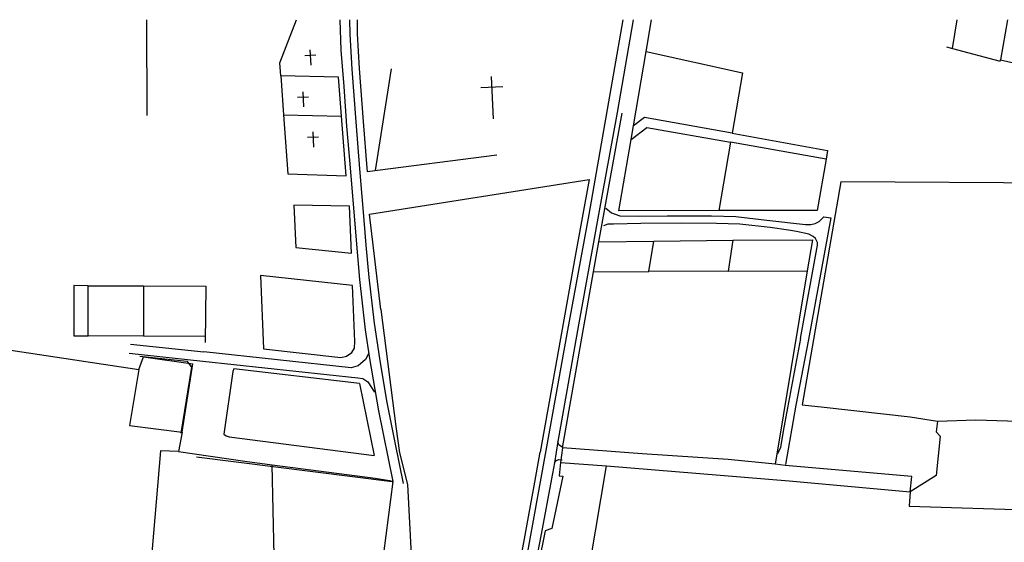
# Model space of a CAD drawing. Header units: metres. Extents: x 19327 to 24000, y 12000 to 18751.
# Tile 20 of 41: x 20661 to 21192, y 18464 to 18746. Entities that reach past the tile are written whole.
import ezdxf

# ---------------------------------------------------------------- set-up
doc = ezdxf.new("R2010")
doc.units = ezdxf.units.M
doc.layers.add('Keyplan-sh1$0$10-WEG', color=254, linetype='CONTINUOUS')
doc.layers.add('Keyplan-sh1$0$20-KAVEL', color=254, linetype='CONTINUOUS')

msp = doc.modelspace()

# ---------------------------------------------------------------- linework, layer by layer
at = {"layer": 'Keyplan-sh1$0$10-WEG'}
for p, q in [((20986.3, 18745.84), (20977.82, 18697.43)), ((20991.88, 18745.84), (20983.16, 18695.7)), ((20977.82, 18697.43), (20967.95, 18640.78)), ((20983.16, 18695.7), (20974.98, 18650.57)), ((20974.98, 18650.57), (20962.38, 18581.29)), ((20967.95, 18640.78), (20956.48, 18578.33)), ((20962.38, 18581.29), (20951.1, 18518.31)), ((20956.48, 18578.33), (20944.75, 18513.51)), ((20951.1, 18518.31), (20949.34, 18506.87)), ((20944.75, 18513.51), (20933.69, 18452.95)), ((20949.34, 18506.87), (20947.71, 18498.21)), ((20948.12, 18500.39), (20947.71, 18498.21)), ((20947.71, 18498.21), (20942.22, 18468.36)), ((20942.22, 18468.36), (20939.11, 18452.55))]:
    msp.add_line(p, q, dxfattribs=at)
for points in [[(20833.7, 18745.84), (20834.22, 18729.35), (20835.79, 18709.78), (20837.26, 18688.44)], [(20838.94, 18745.84), (20839.03, 18738.01), (20840.11, 18719.22), (20842.28, 18690.7)], [(20842.28, 18690.7), (20844.19, 18665.42), (20846.75, 18635.52), (20847.73, 18624.31)], [(20837.26, 18688.44), (20838.99, 18668.08), (20842.03, 18631.29)], [(20977.14, 18644.16), (20980.07, 18641.63), (20984.6, 18640.03), (20994.6, 18639.89), (21010.06, 18640.03), (21034.06, 18640.03), (21047.12, 18639.76), (21063.79, 18637.76), (21084.72, 18635.36), (21087.51, 18635.37), (21089.92, 18635.89), (21092.01, 18636.98), (21093.51, 18638.42), (21094.56, 18639.54), (21098.39, 18639.05), (21086.32, 18573.32)], [(21082.05, 18573.85), (21091.25, 18624.28), (21091.19, 18625.61), (21090.58, 18626.82), (21090.02, 18627.86), (21088.85, 18628.95), (21086.58, 18630.15), (21079.88, 18631.54), (21075.52, 18632.29), (21065.65, 18633.76), (21049.39, 18635.62), (21036.72, 18635.89), (21017.66, 18636.02), (20995.93, 18635.89), (20981.13, 18635.62), (20978.07, 18635.62), (20975.8, 18634.69)], [(20842.03, 18631.29), (20844.34, 18605.62), (20847.39, 18578.57), (20849.65, 18563.13)], [(20847.73, 18624.31), (20849.36, 18606.8), (20852.11, 18582.21), (20854.96, 18563.03)], [(21082.05, 18573.85), (21075.05, 18536.49), (21072.64, 18523.94), (21071.16, 18515.13), (21069.53, 18511.73)], [(21086.32, 18573.32), (21079.54, 18537.87), (21074, 18505.98)], [(20849.65, 18563.13), (20854.42, 18534.8), (20862.27, 18496.75)], [(20854.96, 18563.03), (20858.74, 18540.21), (20863.26, 18517.78), (20867.87, 18495.63)], [(20954.14, 18515.26), (20952.92, 18515.63), (20951.77, 18516.48), (20951.1, 18518.31)], [(20949.34, 18506.87), (20950.25, 18508.03), (20951.77, 18508.57), (20953.47, 18508.45)]]:
    msp.add_lwpolyline(points, dxfattribs=at)
at = {"layer": 'Keyplan-sh1$0$20-KAVEL'}
for p, q in [((20729.43, 18745.84), (20729.58, 18694.09)), ((21164.03, 18730.3), (21166.56, 18745.84)), ((21193.59, 18745.84), (21189.91, 18724.13)), ((20817.56, 18729.52), (20817.95, 18721.35)), ((20992.06, 18688.5), (20998.79, 18728.74)), ((21160.76, 18731.21), (21164.03, 18730.3)), ((20820.68, 18726.68), (20814.73, 18726.4)), ((20861.3, 18719.38), (20852.65, 18664.57)), ((20801.82, 18715.48), (20803.24, 18694.59)), ((20832.97, 18714.87), (20801.82, 18715.48)), ((20834.6, 18693.78), (20832.97, 18714.87)), ((20915.28, 18715.26), (20916.35, 18692.38)), ((20813.62, 18706.94), (20814, 18698.77)), ((20921.51, 18709.64), (20909.61, 18709.08)), ((20816.74, 18704.11), (20810.78, 18703.83)), ((20803.24, 18694.59), (20834.6, 18693.78)), ((20973.21, 18626.07), (20985.8, 18695.37)), ((20819.01, 18685.34), (20819.39, 18677.17)), ((20990.77, 18681.23), (20992.06, 18688.5)), ((20822.13, 18682.5), (20816.17, 18682.22)), ((21045.17, 18684.55), (21096.56, 18675.25)), ((21044.29, 18679.74), (21037.92, 18642.89)), ((21095.78, 18670.52), (21044.29, 18679.74)), ((21096.56, 18675.25), (21095.78, 18670.52)), ((20848.33, 18664.01), (20918.3, 18673.02)), ((21002.99, 18626.4), (21045.59, 18626.84)), ((21045.59, 18626.84), (21043.06, 18610.27)), ((20970.43, 18609.76), (20973.21, 18626.07)), ((20973.21, 18626.07), (21002.99, 18626.4)), ((21000.23, 18610.03), (21002.99, 18626.4)), ((20953.75, 18514.83), (20970.43, 18609.76)), ((20970.43, 18609.76), (21000.23, 18610.03)), ((21043.06, 18610.27), (21000.23, 18610.03)), ((21043.06, 18610.27), (21085.62, 18610.44)), ((21085.62, 18610.44), (21068.31, 18506.07)), ((20697.96, 18575.37), (20698.06, 18602.37)), ((20698.06, 18602.37), (20727.79, 18602.27)), ((20727.79, 18602.27), (20761.48, 18602.17)), ((20727.79, 18602.27), (20727.89, 18575.17)), ((20761.48, 18602.17), (20761.14, 18571.76)), ((20841.81, 18572.22), (20840.48, 18602.47)), ((20855.81, 18589.46), (20863.87, 18526.47)), ((20727.89, 18575.17), (20697.96, 18575.37)), ((20761.18, 18574.97), (20727.89, 18575.17)), ((20953.61, 18578.92), (20941.65, 18512.62)), ((20720.71, 18570.84), (20760.32, 18566.77)), ((20840.18, 18566.41), (20841.6, 18568.75)), ((20841.6, 18568.75), (20841.81, 18572.22)), ((20720.16, 18565.91), (20759.81, 18561.64)), ((20725.84, 18564.33), (20751.21, 18561.63)), ((20839.8, 18558.11), (20760.32, 18566.77)), ((20792.44, 18568.24), (20834.17, 18563.56)), ((20834.17, 18563.56), (20837.33, 18564.27)), ((20837.33, 18564.27), (20840.18, 18566.41)), ((20849.16, 18565.68), (20847.48, 18562.58)), ((20753.75, 18558.37), (20747.88, 18522.75)), ((20748.62, 18523.41), (20754.47, 18560.23)), ((20751.21, 18561.63), (20753.75, 18558.37)), ((20759.81, 18561.64), (20843.44, 18552.67)), ((20843.55, 18559.22), (20839.8, 18558.11)), ((20847.48, 18562.58), (20843.55, 18559.22)), ((20775.92, 18556.09), (20771.07, 18522.32)), ((20776.51, 18557.5), (20775.92, 18556.09)), ((20844.22, 18549.59), (20776.51, 18557.5)), ((20843.44, 18552.67), (20846.03, 18552.28)), ((20844.22, 18549.59), (20852.23, 18510.77)), ((20846.03, 18552.28), (20848.7, 18550.57)), ((20848.7, 18550.57), (20852.32, 18544.98)), ((20748.62, 18523.41), (20746.69, 18512.86)), ((20771.07, 18522.32), (20772.4, 18521.37)), ((20772.4, 18521.37), (20773.97, 18520.9)), ((20773.97, 18520.9), (20852.23, 18510.77)), ((20746.69, 18512.86), (20782.52, 18507.72)), ((20756.47, 18510.06), (20861.92, 18496.68)), ((20953.75, 18514.83), (20952.58, 18506.98)), ((20782.52, 18507.72), (20797.25, 18505.78)), ((20798.17, 18456.78), (20797.25, 18505.78)), ((20952.58, 18506.98), (20977.37, 18505.19)), ((20967.94, 18449.01), (20977.37, 18505.19)), ((20862.27, 18496.75), (20857.18, 18458)), ((20860.39, 18497.21), (20862.27, 18496.75)), ((20870.08, 18495.16), (20872.2, 18457.14))]:
    msp.add_line(p, q, dxfattribs=at)
for points in [[(20801.82, 18715.48), (20801.31, 18722.51), (20810.3, 18745.84)], [(20842.94, 18745.84), (20843.03, 18738.15), (20844.11, 18719.49), (20846.27, 18691)], [(20998.79, 18728.74), (21001.68, 18745.84)], [(20998.79, 18728.74), (21050.81, 18717.26), (21045.17, 18684.55)], [(21164.03, 18730.3), (21189.67, 18723.44), (21189.91, 18724.13)], [(21189.91, 18724.13), (21210.32, 18719.55), (21219.86, 18717.92)], [(20803.24, 18694.59), (20805.65, 18662.61), (20837.01, 18661.59), (20834.6, 18693.78)], [(20846.27, 18691), (20848.18, 18665.74), (20848.33, 18664.01)], [(21045.17, 18684.55), (20997.9, 18693.12), (20992.06, 18688.5)], [(20990.77, 18681.23), (20999.23, 18687.77), (21044.29, 18679.74)], [(21037.92, 18642.89), (20984.15, 18642.68), (20990.77, 18681.23)], [(21095.78, 18670.52), (21091.02, 18642.94), (21037.92, 18642.89)], [(20855.81, 18589.46), (20849.6, 18641.01), (20968.15, 18659.58)], [(20968.15, 18659.58), (20960.25, 18616.23), (20953.61, 18578.92)], [(21220.75, 18657.58), (21103.84, 18658.4), (21082.85, 18538.06), (21094.73, 18536.76), (21141.18, 18531.66), (21155.87, 18529.32)], [(20838.88, 18645.21), (20808.85, 18645.72), (20809.87, 18623)], [(20809.87, 18623), (20840, 18619.95), (20838.88, 18645.21)], [(21045.59, 18626.84), (21088.56, 18627.15), (21085.62, 18610.44)], [(21155.87, 18529.32), (21176.61, 18529.93), (21204.97, 18529.04), (21215.42, 18615.03)], [(20840.48, 18602.47), (20790.81, 18607.87), (20792.44, 18568.24)], [(20698.06, 18602.37), (20690.22, 18602.47), (20690.22, 18575.37), (20697.96, 18575.37)], [(20649.17, 18560.07), (20652.29, 18565.94), (20656.26, 18567.67), (20725.38, 18557.07)], [(20725.38, 18557.07), (20727.85, 18564.06), (20754.47, 18560.23)], [(20725.38, 18557.07), (20720.22, 18526.97), (20748.62, 18523.41)], [(20863.87, 18526.47), (20865.86, 18512.21), (20870.08, 18495.16)], [(21155.87, 18529.32), (21155.22, 18523.59), (21157.22, 18521.12), (21155.11, 18500), (21141.08, 18491.19)], [(20746.69, 18512.86), (20736.92, 18513.37), (20731.62, 18449.8)], [(20930.86, 18453.12), (20938.7, 18496.32), (20941.65, 18512.62)], [(21068.31, 18506.07), (21043.01, 18508.53), (20996.7, 18511.76), (20953.75, 18514.83)], [(20797.25, 18505.78), (20852.66, 18498.61), (20860.39, 18497.21)], [(20952.58, 18506.98), (20951.94, 18499.81), (20953.94, 18499.62), (20947.91, 18471.33), (20944.39, 18470.13), (20940.79, 18452.36)], [(20977.37, 18505.19), (21075.92, 18497.11), (21141.08, 18491.19)], [(21141.08, 18491.19), (21141.96, 18499.39), (21073.77, 18505.42), (21068.31, 18506.07)], [(21141.08, 18491.19), (21140.64, 18483.45), (21323.66, 18477.74)]]:
    msp.add_lwpolyline(points, dxfattribs=at)

doc.saveas('drawing.dxf')
